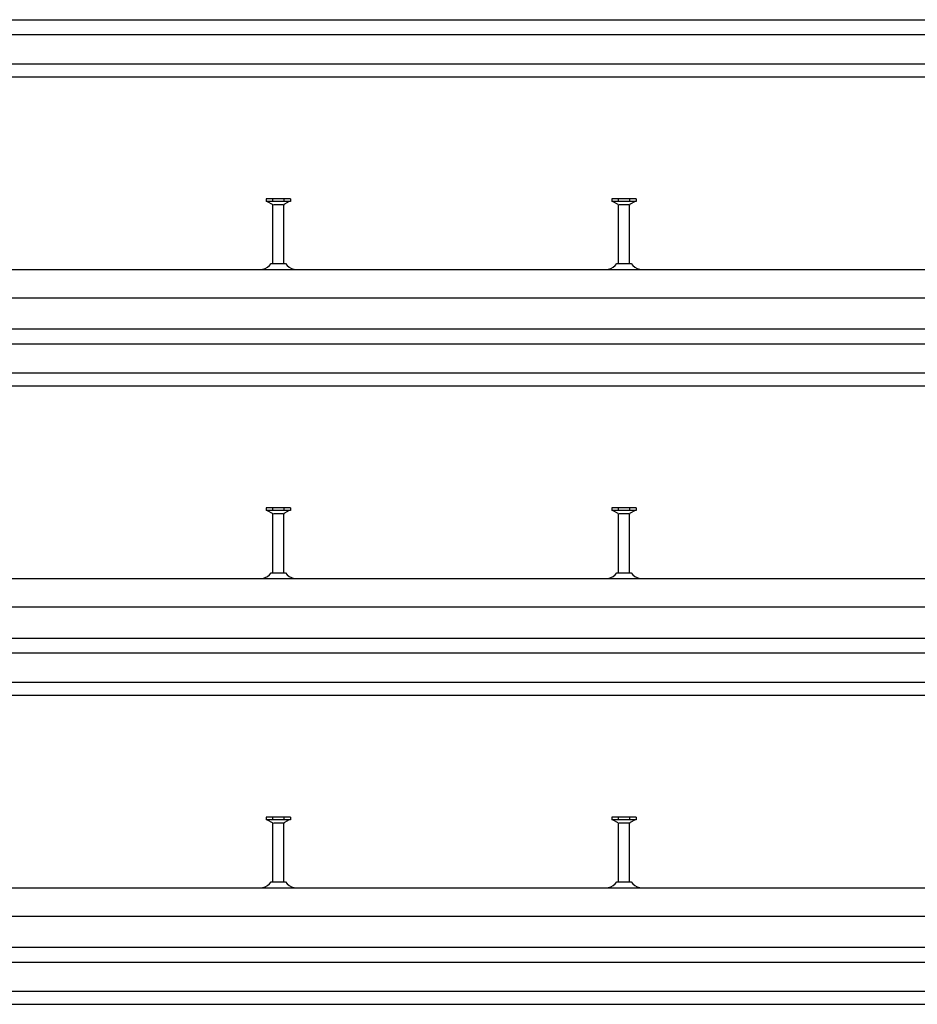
# Model space of a CAD drawing. Header units: millimetres. Extents: x -218 to 5913, y -3930 to 2743.
# Tile 4 of 20: x 431 to 1080, y -3036 to -2324. Entities that reach past the tile are written whole.
import ezdxf

# ---------------------------------------------------------------- set-up
doc = ezdxf.new("R2010")
doc.units = ezdxf.units.MM
doc.header["$LTSCALE"] = 10
doc.layers.add('HALFEN', color=2, linetype='CONTINUOUS')

msp = doc.modelspace()

# ---------------------------------------------------------------- linework, layer by layer
at = {"layer": 'HALFEN'}
for p, q in [((-156.75, -2323.75), (4143.25, -2323.75)), ((-156.75, -2334.5), (4143.25, -2334.5)), ((-156.75, -2355.55), (4143.25, -2355.55)), ((-156.75, -2365.05), (4143.25, -2365.05)), ((626.98, -2453.25), (609.52, -2453.25)), ((609.52, -2453.25), (609.52, -2455.15)), ((626.98, -2455.15), (609.52, -2455.15)), ((610.25, -2455.15), (613.82, -2457.03)), ((614.18, -2453.5), (614.18, -2454.9)), ((622.32, -2453.5), (622.32, -2454.9)), ((626.25, -2455.15), (622.68, -2457.03)), ((626.98, -2453.25), (626.98, -2455.15)), ((859.52, -2453.25), (859.52, -2455.15)), ((876.98, -2453.25), (859.52, -2453.25)), ((876.98, -2455.15), (859.52, -2455.15)), ((860.25, -2455.15), (863.82, -2457.03)), ((864.18, -2453.5), (864.18, -2454.9)), ((872.32, -2453.5), (872.32, -2454.9)), ((876.25, -2455.15), (872.68, -2457.03)), ((876.98, -2453.25), (876.98, -2455.15)), ((614.25, -2500.05), (614.25, -2457.73)), ((614.77, -2457.25), (621.73, -2457.25)), ((622.25, -2500.05), (622.25, -2457.73)), ((864.25, -2500.05), (864.25, -2457.73)), ((864.77, -2457.25), (871.73, -2457.25)), ((872.25, -2500.05), (872.25, -2457.73)), ((-156.75, -2504.25), (4393.25, -2504.25)), ((613, -2500.05), (623.5, -2500.05)), ((863, -2500.05), (873.5, -2500.05)), ((-156.75, -2524.75), (4393.25, -2524.75)), ((-156.75, -2547.25), (4393.25, -2547.25)), ((-156.75, -2558), (4393.25, -2558)), ((-156.75, -2579.05), (4393.25, -2579.05)), ((-156.75, -2588.55), (4393.25, -2588.55)), ((626.98, -2676.75), (609.52, -2676.75)), ((609.52, -2676.75), (609.52, -2678.65)), ((626.98, -2678.65), (609.52, -2678.65)), ((610.25, -2678.65), (613.82, -2680.53)), ((614.18, -2677), (614.18, -2678.4)), ((614.25, -2723.55), (614.25, -2681.23)), ((614.77, -2680.75), (621.73, -2680.75)), ((622.25, -2723.55), (622.25, -2681.23)), ((622.32, -2677), (622.32, -2678.4)), ((626.25, -2678.65), (622.68, -2680.53)), ((626.98, -2676.75), (626.98, -2678.65)), ((859.52, -2676.75), (859.52, -2678.65)), ((876.98, -2676.75), (859.52, -2676.75)), ((876.98, -2678.65), (859.52, -2678.65)), ((860.25, -2678.65), (863.82, -2680.53)), ((864.18, -2677), (864.18, -2678.4)), ((864.25, -2723.55), (864.25, -2681.23)), ((864.77, -2680.75), (871.73, -2680.75)), ((872.25, -2723.55), (872.25, -2681.23)), ((872.32, -2677), (872.32, -2678.4)), ((876.25, -2678.65), (872.68, -2680.53)), ((876.98, -2676.75), (876.98, -2678.65)), ((613, -2723.55), (623.5, -2723.55)), ((863, -2723.55), (873.5, -2723.55)), ((-156.75, -2727.75), (4643.25, -2727.75)), ((-156.75, -2748.25), (4643.25, -2748.25)), ((-156.75, -2770.75), (4643.25, -2770.75)), ((-156.75, -2781.5), (4643.25, -2781.5)), ((-156.75, -2802.55), (4643.25, -2802.55)), ((-156.75, -2812.05), (4643.25, -2812.05)), ((626.98, -2900.25), (609.52, -2900.25)), ((609.52, -2900.25), (609.52, -2902.15)), ((626.98, -2902.15), (609.52, -2902.15)), ((610.25, -2902.15), (613.82, -2904.03)), ((614.18, -2900.5), (614.18, -2901.9)), ((622.32, -2900.5), (622.32, -2901.9)), ((626.25, -2902.15), (622.68, -2904.03)), ((626.98, -2900.25), (626.98, -2902.15)), ((859.52, -2900.25), (859.52, -2902.15)), ((876.98, -2900.25), (859.52, -2900.25)), ((876.98, -2902.15), (859.52, -2902.15)), ((860.25, -2902.15), (863.82, -2904.03)), ((864.18, -2900.5), (864.18, -2901.9)), ((872.32, -2900.5), (872.32, -2901.9)), ((876.25, -2902.15), (872.68, -2904.03)), ((876.98, -2900.25), (876.98, -2902.15)), ((614.25, -2947.05), (614.25, -2904.73)), ((614.77, -2904.25), (621.73, -2904.25)), ((622.25, -2947.05), (622.25, -2904.73)), ((864.25, -2947.05), (864.25, -2904.73)), ((864.77, -2904.25), (871.73, -2904.25)), ((872.25, -2947.05), (872.25, -2904.73)), ((-156.75, -2951.25), (4893.25, -2951.25)), ((613, -2947.05), (623.5, -2947.05)), ((863, -2947.05), (873.5, -2947.05)), ((-156.75, -2971.75), (4893.25, -2971.75)), ((-156.75, -2994.25), (4893.25, -2994.25)), ((-156.75, -3005), (4893.25, -3005)), ((-156.75, -3026.05), (4893.25, -3026.05)), ((-156.75, -3035.55), (4893.25, -3035.55))]:
    msp.add_line(p, q, dxfattribs=at)
for centre, radius, start, end in [((613.45, -2457.73), 0.8, 0, 62.30053), ((623.05, -2457.73), 0.8, 117.69947, 180), ((863.45, -2457.73), 0.8, 0, 62.30053), ((873.05, -2457.73), 0.8, 117.69947, 180), ((606.53, -2502.25), 2, 270, 283.18044), ((604.71, -2494.46), 10, 283.18044, 326.01848), ((631.79, -2494.46), 10, 213.98152, 256.81956), ((629.97, -2502.25), 2, 256.81956, 270), ((856.53, -2502.25), 2, 270, 283.18044), ((854.71, -2494.46), 10, 283.18044, 326.01848), ((881.79, -2494.46), 10, 213.98152, 256.81956), ((879.97, -2502.25), 2, 256.81956, 270), ((613.45, -2681.23), 0.8, 0, 62.30053), ((623.05, -2681.23), 0.8, 117.69947, 180), ((863.45, -2681.23), 0.8, 0, 62.30053), ((873.05, -2681.23), 0.8, 117.69947, 180), ((604.71, -2717.96), 10, 283.18044, 326.01848), ((631.79, -2717.96), 10, 213.98152, 256.81956), ((854.71, -2717.96), 10, 283.18044, 326.01848), ((881.79, -2717.96), 10, 213.98152, 256.81956), ((606.53, -2725.75), 2, 270, 283.18044), ((629.97, -2725.75), 2, 256.81956, 270), ((856.53, -2725.75), 2, 270, 283.18044), ((879.97, -2725.75), 2, 256.81956, 270), ((613.45, -2904.73), 0.8, 0, 62.30053), ((623.05, -2904.73), 0.8, 117.69947, 180), ((863.45, -2904.73), 0.8, 0, 62.30053), ((873.05, -2904.73), 0.8, 117.69947, 180), ((606.53, -2949.25), 2, 270, 283.18044), ((604.71, -2941.46), 10, 283.18044, 326.01848), ((631.79, -2941.46), 10, 213.98152, 256.81956), ((629.97, -2949.25), 2, 256.81956, 270), ((856.53, -2949.25), 2, 270, 283.18044), ((854.71, -2941.46), 10, 283.18044, 326.01848), ((881.79, -2941.46), 10, 213.98152, 256.81956), ((879.97, -2949.25), 2, 256.81956, 270)]:
    msp.add_arc(centre, radius, start, end, dxfattribs=at)

doc.saveas('drawing.dxf')
